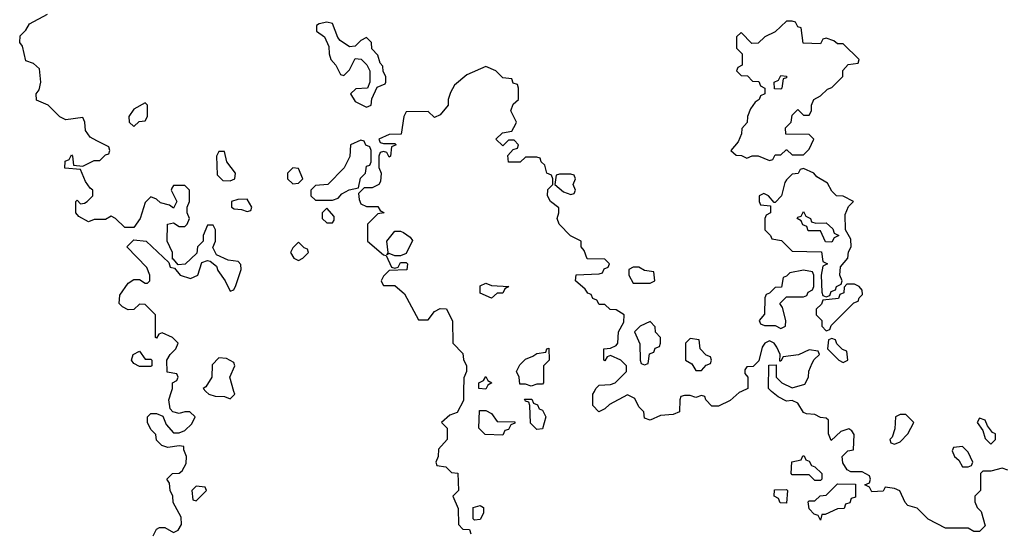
# Model space of a CAD drawing. Header units: inches. Extents: x 2601682 to 2755810, y 449311 to 584050.
# Tile 91 of 256: x 2649728 to 2653197, y 489499 to 491311. Entities that reach past the tile are written whole.
import ezdxf

# ---------------------------------------------------------------- set-up
doc = ezdxf.new("R2010")
doc.units = ezdxf.units.IN
doc.header["$MEASUREMENT"] = 0
for name, color, linetype in [('C6449', 7, 'Continuous'), ('C6458', 7, 'Continuous'), ('C6459', 7, 'Continuous')]:
    doc.layers.add(name, color=color, linetype=linetype)

msp = doc.modelspace()

# ---------------------------------------------------------------- linework, layer by layer
at = {"layer": 'C6449', "color": 2, "elevation": 18}
for points in [[(2650000, 490884), (2649976.4, 490896.4), (2649960.4, 490920.4), (2649958, 490950), (2649950, 490966), (2649890, 490958), (2649868.9, 490968.9), (2649828.9, 491008.9), (2649787.3, 491027.3), (2649786, 491050), (2649796.4, 491063.6), (2649802, 491090), (2649798, 491138), (2649776.4, 491156.4), (2649750, 491166), (2649738, 491218), (2649728, 491230), (2649730, 491254), (2649750, 491274), (2649763.1, 491296.9), (2649826, 491330)], [(2650000, 490606), (2649990, 490606), (2649970, 490598), (2649936.4, 490616.4), (2649926, 490630), (2649926, 490670), (2649930, 490674), (2649942, 490662), (2649956.4, 490663.6), (2649966, 490670), (2649986, 490690), (2649986, 490710), (2649976.4, 490716.4), (2649960.2, 490740.2), (2649942, 490782), (2649887.3, 490787.3), (2649888.4, 490811.6), (2649902, 490818), (2649910, 490834), (2649914, 490830), (2649918, 490798), (2649950, 490794), (2649990, 490814), (2650000, 490814)]]:
    msp.add_lwpolyline(points, dxfattribs=at)
at = {"layer": 'C6458', "color": 2, "elevation": 18}
for points in [[(2650198, 489490), (2650210, 489514), (2650220.4, 489519.6), (2650239.6, 489519.6), (2650270, 489502), (2650286, 489510), (2650298, 489530), (2650296.4, 489556.4), (2650268.4, 489608.4), (2650268, 489630), (2650258, 489650), (2650256.4, 489676.4), (2650246, 489690), (2650266, 489710), (2650290, 489712), (2650300.4, 489719.6), (2650314.6, 489745.4), (2650315.3, 489770), (2650306, 489794), (2650306, 489806), (2650290, 489808), (2650250, 489802), (2650229.1, 489809.1), (2650210, 489828), (2650208, 489848), (2650190, 489866), (2650178, 489890), (2650178, 489910), (2650190, 489922), (2650210, 489922), (2650232.7, 489912.7), (2650243.6, 489883.6), (2650270, 489854), (2650290, 489854), (2650310, 489862), (2650334.6, 489885.4), (2650346, 489910), (2650327.3, 489927.3), (2650310, 489928), (2650290, 489922), (2650268, 489928), (2650258, 489938), (2650254, 489970), (2650263, 490000)], [(2650384, 490000), (2650394, 489990), (2650416.4, 489983.6), (2650450, 489982), (2650470, 489974), (2650486, 489990), (2650483, 490000)], [(2651292.3, 490000), (2651292, 489968), (2651270, 489926), (2651243.6, 489916.4), (2651214, 489890), (2651234, 489870), (2651234, 489830), (2651203.6, 489796.4), (2651202, 489770), (2651194, 489750), (2651198, 489738), (2651230, 489734), (2651250, 489714), (2651271.6, 489711.6), (2651274, 489650), (2651254, 489630), (2651272.7, 489587.3), (2651274, 489530), (2651290, 489514), (2651312.7, 489512.7), (2651318, 489498)], [(2652271.7, 490000), (2652263.6, 489996.4), (2652231.6, 489968.4), (2652190, 489948), (2652167.3, 489947.3), (2652146, 489970), (2652142, 489982), (2652130, 489986), (2652110, 489978), (2652090, 489986), (2652070, 489986), (2652058, 489982), (2652054, 489970), (2652052.7, 489927.3), (2652030, 489918), (2651985.4, 489914.6), (2651950, 489898), (2651930, 489906), (2651927.3, 489927.3), (2651910, 489946), (2651895.3, 489975.3), (2651870, 489988), (2651806, 489954), (2651790, 489938), (2651768.4, 489928.4), (2651748, 489950), (2651748, 489990), (2651753, 490000)], [(2653210, 489722), (2653190, 489728.7), (2653150, 489718), (2653122, 489718), (2653114, 489710), (2653114, 489650), (2653094, 489630), (2653094, 489610), (2653102, 489590), (2653116, 489576), (2653130, 489526), (2653110, 489506), (2653090, 489506), (2653070, 489518), (2652990, 489518), (2652929.1, 489549.1), (2652890, 489588), (2652858, 489598), (2652848.4, 489608.4), (2652828.7, 489648.7), (2652810, 489658), (2652778, 489662), (2652770, 489648), (2652730, 489646), (2652722, 489662), (2652706, 489670), (2652722, 489678), (2652726, 489690), (2652722, 489702), (2652696.4, 489716.4), (2652656.4, 489716.4), (2652643.1, 489723.1), (2652628.4, 489748.4), (2652626, 489770), (2652646, 489790), (2652666, 489794), (2652668.4, 489848.4), (2652660.4, 489860.4), (2652650, 489868), (2652621, 489859), (2652587.3, 489827.3), (2652578, 489850), (2652578, 489898), (2652570, 489906), (2652550, 489908), (2652530, 489918), (2652500.4, 489920.4), (2652490, 489926), (2652470, 489958), (2652450, 489968), (2652430, 489966), (2652400.4, 489980.4), (2652377.6, 490000)]]:
    msp.add_lwpolyline(points, dxfattribs=at)
for points in [[(2651550, 489866), (2651527.3, 489887.3), (2651526, 489950), (2651522, 489962), (2651510, 489966), (2651507.3, 489972.7), (2651532.7, 489972.7), (2651538, 489958), (2651552.7, 489952.7), (2651558, 489938), (2651570, 489934), (2651582, 489910), (2651570, 489868)], [(2651430, 489846), (2651368.4, 489848.4), (2651346, 489870), (2651348, 489932), (2651370, 489932), (2651390, 489922), (2651410, 489894), (2651472.7, 489892.7), (2651472.7, 489887.3), (2651458, 489882), (2651450, 489866), (2651438, 489862)], [(2652850, 489918), (2652830, 489918), (2652814, 489910), (2652811.6, 489868.4), (2652802, 489838), (2652794, 489830), (2652798, 489818), (2652810, 489814), (2652830, 489822), (2652858, 489850), (2652878, 489890)], [(2653110, 489906), (2653102, 489890), (2653122, 489862), (2653130, 489834), (2653150, 489814), (2653166, 489830), (2653166, 489850), (2653155.3, 489855.3), (2653138, 489878), (2653130, 489898)], [(2653050, 489806), (2653018, 489802), (2653014, 489790), (2653022, 489770), (2653036.9, 489756.9), (2653050, 489734), (2653070, 489734), (2653082, 489738), (2653086, 489750), (2653070, 489786)], [(2652530, 489686), (2652510, 489706), (2652450, 489706), (2652446, 489710), (2652448.4, 489751.6), (2652482, 489758), (2652487.3, 489772.7), (2652492.7, 489772.7), (2652498, 489758), (2652510, 489754), (2652518, 489738), (2652530, 489734), (2652554, 489710), (2652554, 489690), (2652550, 489686)], [(2650350, 489666), (2650334, 489650), (2650338, 489618), (2650350, 489614), (2650386, 489650), (2650382, 489662)], [(2652550, 489546), (2652542, 489562), (2652527.3, 489567.3), (2652510, 489586), (2652506, 489610), (2652510, 489614), (2652530, 489614), (2652548.4, 489631.6), (2652570, 489634), (2652610, 489674), (2652672.7, 489672.7), (2652672.7, 489627.3), (2652658, 489622), (2652652.7, 489607.3), (2652638, 489602), (2652632.7, 489587.3), (2652610, 489586), (2652566, 489566), (2652554, 489566)], [(2652430, 489606), (2652407.3, 489607.3), (2652402, 489622), (2652386, 489630), (2652387.3, 489652.7), (2652430, 489654), (2652434, 489650)], [(2651330, 489546), (2651326, 489550), (2651326, 489590), (2651350, 489598), (2651362, 489590), (2651362, 489570), (2651350, 489548)]]:
    msp.add_lwpolyline(points, close=True, dxfattribs=at)
at = {"layer": 'C6459', "color": 2, "elevation": 18}
for points in [[(2650810, 491302), (2650783.6, 491296.4), (2650774, 491290), (2650774, 491270), (2650802, 491250), (2650816.9, 491216.9), (2650818, 491190), (2650824.7, 491170), (2650842, 491150), (2650858, 491118), (2650870, 491114), (2650890, 491134), (2650910, 491174), (2650931.6, 491171.6), (2650951.6, 491151.6), (2650962, 491130), (2650962, 491090), (2650954, 491070), (2650912.7, 491067.3), (2650894, 491050), (2650910, 491022), (2650950, 491002), (2650966, 491010), (2650968.4, 491031.6), (2650987.3, 491072.7), (2651015.3, 491084.7), (2651018, 491090), (2651018, 491110), (2651008.4, 491128.4), (2651007.3, 491147.3), (2650998, 491158), (2650990, 491186), (2650968.4, 491208.4), (2650968, 491230), (2650950, 491248), (2650930, 491238), (2650910, 491218), (2650890, 491215.3), (2650857.2, 491237.2), (2650848.7, 491248.7), (2650830, 491298)], [(2652450, 491306), (2652430, 491306), (2652390, 491268), (2652354, 491250), (2652330, 491228), (2652307.3, 491227.3), (2652270, 491266), (2652254, 491250), (2652254, 491210), (2652274, 491190), (2652274, 491150), (2652258, 491142), (2652254, 491130), (2652270, 491114), (2652292.7, 491112.7), (2652310, 491094), (2652332.7, 491092.7), (2652338, 491078), (2652354, 491070), (2652354, 491050), (2652338, 491042), (2652334, 491030), (2652319.6, 491020.4), (2652303.6, 490996.4), (2652292, 490970), (2652291.6, 490948.4), (2652272.7, 490927.3), (2652271.6, 490908.4), (2652259.6, 490880.4), (2652234, 490850), (2652252.7, 490832.7), (2652271.6, 490831.6), (2652290, 490822), (2652308.7, 490831.3), (2652330, 490831.3), (2652370, 490814), (2652382, 490818), (2652390, 490834), (2652410, 490834), (2652428.4, 490851.6), (2652431.6, 490851.6), (2652450, 490834), (2652490, 490834), (2652510, 490854), (2652526, 490890), (2652510, 490906), (2652427.3, 490907.3), (2652426, 490930), (2652446, 490950), (2652450, 490974), (2652470, 490994), (2652490, 490974), (2652510, 490974), (2652518, 490990), (2652518, 491010), (2652526, 491030), (2652550, 491042), (2652574.6, 491065.4), (2652590, 491072), (2652628, 491110), (2652628, 491132), (2652647.3, 491152.7), (2652682, 491158), (2652686, 491170), (2652630, 491226), (2652610, 491226), (2652596.4, 491236.4), (2652570, 491246), (2652558, 491242), (2652550, 491226), (2652488.4, 491228.4), (2652482, 491282), (2652470, 491286), (2652462, 491302)], [(2652410, 491066), (2652387.3, 491067.3), (2652386, 491090), (2652402, 491098), (2652410, 491114), (2652430, 491112), (2652430, 491106), (2652418, 491102), (2652414, 491070)], [(2650170, 491018), (2650130, 490995.3), (2650112, 490970), (2650114, 490950), (2650130, 490934), (2650148.4, 490951.6), (2650170, 490954), (2650178, 490970), (2650178, 491010)], [(2650930, 490886), (2650894, 490870), (2650891.1, 490828.9), (2650871.6, 490788.4), (2650814, 490730), (2650770, 490726), (2650754, 490710), (2650754, 490690), (2650770, 490674), (2650830, 490674), (2650850, 490682), (2650863.1, 490696.9), (2650888.7, 490711.3), (2650922, 490718), (2650928.4, 490751.6), (2650946, 490770), (2650950, 490794), (2650962, 490798), (2650966, 490810), (2650966, 490850), (2650962, 490862), (2650948, 490868), (2650942, 490882)], [(2650450, 490846), (2650430, 490846), (2650422, 490830), (2650423.6, 490763.6), (2650443.6, 490743.6), (2650470, 490742), (2650486, 490750), (2650488, 490770), (2650458, 490810)], [(2650690, 490788), (2650672, 490770), (2650672, 490750), (2650690, 490732), (2650710, 490734), (2650726, 490750), (2650710, 490786)], [(2652490, 490786), (2652478, 490782), (2652471.3, 490768.7), (2652450, 490766), (2652430, 490746), (2652423.6, 490736.4), (2652412, 490690), (2652390, 490666), (2652386, 490666), (2652366, 490690), (2652350, 490698), (2652334, 490690), (2652334, 490670), (2652338, 490658), (2652374, 490654), (2652374, 490630), (2652358, 490622), (2652354, 490610), (2652354, 490570), (2652374, 490550), (2652378, 490538), (2652412.7, 490532.7), (2652450, 490494), (2652552.7, 490492.7), (2652558, 490458), (2652574, 490450), (2652558, 490442), (2652552, 490410), (2652554, 490350), (2652558, 490338), (2652570, 490334), (2652582, 490338), (2652587.3, 490352.7), (2652602, 490358), (2652606, 490370), (2652622, 490378), (2652626, 490390), (2652618, 490410), (2652620.4, 490439.6), (2652646, 490470), (2652648.4, 490491.6), (2652658, 490510), (2652656.4, 490536.4), (2652638, 490570), (2652636.4, 490623.6), (2652648.4, 490651.6), (2652666, 490670), (2652630, 490688), (2652606, 490690), (2652590, 490706), (2652574.6, 490734.6), (2652536.4, 490756.4), (2652526, 490770)], [(2651670, 490766), (2651630, 490766), (2651618, 490762), (2651614, 490730), (2651643.6, 490703.6), (2651670, 490694), (2651682, 490698), (2651686, 490710), (2651678, 490730), (2651686, 490750), (2651682, 490762)], [(2650530, 490678), (2650496.4, 490676.4), (2650474, 490670), (2650474, 490650), (2650483.6, 490643.6), (2650510, 490642), (2650530, 490634), (2650542, 490638), (2650546, 490650)], [(2650810, 490646), (2650794, 490630), (2650794, 490610), (2650810, 490594), (2650830, 490594), (2650836.4, 490603.6), (2650836.4, 490616.4)], [(2652532.7, 490592.7), (2652570, 490594), (2652592.7, 490572.7), (2652598, 490558), (2652614, 490550), (2652598, 490542), (2652590, 490526), (2652567.3, 490527.3), (2652550, 490566), (2652506, 490566), (2652502, 490582), (2652487.3, 490587.3), (2652482, 490602), (2652468, 490610), (2652470, 490614), (2652482, 490618), (2652490, 490634), (2652498, 490618), (2652514, 490610), (2652518, 490598)], [(2651050, 490478), (2651030, 490486), (2651022, 490482), (2651026, 490490), (2651022, 490530), (2651050, 490564.7), (2651070, 490564.7), (2651079.8, 490559.8), (2651103.6, 490543.6), (2651111.6, 490531.6), (2651090, 490486), (2651070, 490478)], [(2650710, 490526), (2650690, 490506), (2650682, 490490), (2650694, 490470), (2650710, 490462), (2650726, 490470), (2650746, 490490), (2650742, 490502), (2650730, 490506)], [(2651910, 490438), (2651890, 490438), (2651874, 490430), (2651874, 490410), (2651890, 490382), (2651950, 490382), (2651966, 490390), (2651962, 490422), (2651930, 490426)], [(2652490, 490428), (2652442, 490418), (2652430, 490406), (2652418, 490402), (2652412.7, 490367.3), (2652390, 490366), (2652370, 490346), (2652358, 490342), (2652354, 490330), (2652352.7, 490272.7), (2652334, 490250), (2652338, 490238), (2652352.7, 490232.7), (2652390, 490232), (2652410, 490222), (2652426, 490230), (2652428, 490250), (2652415.3, 490295.3), (2652406, 490310), (2652430, 490334), (2652490, 490334), (2652502, 490338), (2652506, 490350), (2652522, 490358), (2652526, 490370), (2652526, 490410), (2652522, 490422)], [(2651390, 490328.7), (2651350, 490346), (2651350, 490372), (2651370, 490382), (2651390, 490374), (2651452, 490370), (2651438, 490362), (2651430, 490346), (2651410, 490346)], [(2652670, 490378), (2652642, 490378), (2652632.7, 490367.3), (2652632, 490348), (2652618, 490342), (2652612.7, 490327.3), (2652558, 490322), (2652552.7, 490307.3), (2652534, 490290), (2652534, 490270), (2652554, 490250), (2652554, 490230), (2652570, 490214), (2652582, 490218), (2652587.3, 490232.7), (2652667.3, 490312.7), (2652682, 490318), (2652686, 490330), (2652698, 490342), (2652696.4, 490356.4), (2652686, 490370)], [(2651950, 490246), (2651914, 490230), (2651894, 490210), (2651912.7, 490167.3), (2651914, 490110), (2651918, 490098), (2651930, 490094), (2651942, 490098), (2651947.3, 490132.7), (2651962, 490138), (2651967.3, 490152.7), (2651982, 490158), (2651986, 490170), (2651986, 490190), (2651968.4, 490208.4), (2651967.3, 490227.3)], [(2652090, 490186), (2652074, 490170), (2652074, 490110), (2652096.9, 490096.9), (2652110, 490074), (2652130, 490074), (2652147.3, 490092.7), (2652162, 490098), (2652166, 490110), (2652162, 490122), (2652147.3, 490127.3), (2652126, 490150), (2652122, 490182)], [(2652590, 490186), (2652578, 490182), (2652574, 490150), (2652614, 490110), (2652630, 490102), (2652646, 490110), (2652642, 490142), (2652627.3, 490147.3), (2652607.3, 490167.3), (2652602, 490182)], [(2651530, 490018), (2651510, 490026), (2651490, 490026), (2651488, 490050), (2651478, 490070), (2651490, 490094), (2651510, 490114), (2651536.4, 490123.6), (2651550, 490134), (2651582, 490138), (2651586, 490150), (2651592, 490152), (2651594, 490110), (2651574, 490090), (2651574, 490030), (2651570, 490026), (2651550, 490026)], [(2650170, 490114), (2650190, 490114), (2650194, 490110), (2650194, 490090), (2650190, 490088), (2650150, 490088), (2650130, 490098), (2650122, 490110), (2650128, 490130), (2650150, 490142)], [(2651370, 490008), (2651346, 490010), (2651346, 490030), (2651362, 490038), (2651370, 490052), (2651378, 490038), (2651392, 490030), (2651378, 490022)]]:
    msp.add_lwpolyline(points, close=True, dxfattribs=at)
for points in [[(2651753, 490000), (2651758, 490010), (2651770, 490022), (2651810, 490024.7), (2651826, 490030), (2651866, 490070), (2651866, 490090), (2651846, 490110), (2651810, 490126), (2651798, 490122), (2651790, 490108), (2651786, 490110), (2651786, 490150), (2651810, 490152), (2651830, 490162), (2651835.3, 490170), (2651838, 490210), (2651856.4, 490243.6), (2651858, 490270), (2651830, 490288), (2651808.4, 490288.4), (2651790, 490306), (2651770, 490306), (2651762, 490322), (2651747.3, 490327.3), (2651742, 490342), (2651730, 490346), (2651720.4, 490360.4), (2651686, 490390), (2651688.4, 490411.6), (2651770, 490414), (2651782, 490418), (2651787.3, 490432.7), (2651802, 490438), (2651806, 490450), (2651790, 490466), (2651727.3, 490467.3), (2651716.4, 490496.4), (2651706, 490510), (2651706, 490530), (2651668.9, 490548.9), (2651629.3, 490589.3), (2651622, 490610), (2651628, 490630), (2651627.3, 490647.3), (2651598, 490670), (2651588, 490690), (2651588.4, 490711.6), (2651606, 490730), (2651606, 490750), (2651602, 490762), (2651586, 490770), (2651578, 490798), (2651566, 490810), (2651562, 490822), (2651550, 490826), (2651510, 490826), (2651491.6, 490808.4), (2651450, 490808), (2651448, 490832), (2651467.3, 490852.7), (2651482, 490858), (2651486, 490870), (2651470, 490886), (2651450, 490886), (2651430, 490866), (2651406, 490890), (2651428.7, 490911.3), (2651462, 490918), (2651476.4, 490943.6), (2651478, 490950), (2651458, 490990), (2651467.3, 491012.7), (2651486, 491030), (2651486, 491070), (2651482, 491082), (2651467.3, 491087.3), (2651462, 491102), (2651430, 491106), (2651406, 491130), (2651370, 491146), (2651303.6, 491116.4), (2651259.6, 491080.4), (2651245.4, 491054.6), (2651238, 491030), (2651238, 491010), (2651210, 490975.3), (2651190, 490966), (2651167.3, 490987.3), (2651090, 490986), (2651082, 490970), (2651072.7, 490907.3), (2651030, 490906), (2650994, 490890), (2650998, 490878), (2651010, 490874), (2651050, 490874), (2651054, 490870), (2651038, 490862), (2651034, 490830), (2651030, 490826), (2651022, 490842), (2651010, 490846), (2650998, 490842), (2650994, 490830), (2650994, 490790), (2651002, 490770), (2650999.6, 490740.4), (2650994, 490730), (2650970, 490718), (2650942, 490718), (2650922, 490698), (2650923.6, 490676.4), (2650930, 490662), (2650950, 490652), (2650990, 490652), (2650998, 490638), (2651012, 490630), (2650990, 490626), (2650954, 490590), (2650954, 490530), (2651010, 490482), (2651019.6, 490479.6), (2651038, 490438), (2651050, 490434), (2651062, 490438), (2651070, 490454), (2651090, 490454), (2651094, 490450), (2651091.6, 490428.4), (2651030, 490426), (2651010, 490406), (2651002, 490390), (2651003.6, 490383.6), (2651010, 490374), (2651050, 490374), (2651083.6, 490343.6), (2651132.7, 490252.7), (2651167.3, 490252.7), (2651190, 490282), (2651210, 490292), (2651231.3, 490291.3), (2651252.7, 490247.3), (2651254, 490170), (2651290, 490134), (2651292, 490112), (2651302, 490090), (2651302, 490070), (2651292.7, 490047.3), (2651292.3, 490000)], [(2650000, 490814), (2650010, 490814), (2650030, 490834), (2650042, 490838), (2650046, 490850), (2650042, 490862), (2650000, 490884)], [(2650263, 490000), (2650266, 490010), (2650266, 490030), (2650282, 490038), (2650286, 490050), (2650282, 490062), (2650247.3, 490067.3), (2650246, 490110), (2650258, 490130), (2650278, 490150), (2650286, 490170), (2650266, 490190), (2650230, 490206), (2650218, 490202), (2650210, 490188), (2650206, 490190), (2650206, 490270), (2650170, 490306), (2650150, 490308), (2650130, 490288.7), (2650110, 490288), (2650090, 490298), (2650078, 490310), (2650080.4, 490339.6), (2650110, 490382), (2650130, 490394), (2650150, 490394), (2650170, 490382), (2650178, 490382), (2650186, 490390), (2650186, 490410), (2650176.4, 490436.4), (2650106, 490510), (2650130, 490534), (2650174, 490530), (2650254, 490454), (2650258, 490438), (2650274, 490434), (2650294, 490410), (2650330, 490398), (2650355.3, 490410), (2650370, 490454), (2650390, 490462), (2650399.6, 490459.6), (2650422, 490442), (2650426.4, 490426.4), (2650452, 490390), (2650470, 490354), (2650482, 490358), (2650490, 490374), (2650508, 490430), (2650507.3, 490447.3), (2650498, 490458), (2650463.1, 490463.1), (2650422, 490482), (2650408, 490508), (2650418, 490530), (2650418, 490570), (2650410, 490586), (2650390, 490586), (2650374, 490550), (2650374, 490530), (2650354, 490510), (2650352.7, 490487.3), (2650311.1, 490448.9), (2650286, 490446), (2650270, 490466), (2650266, 490466), (2650266, 490490), (2650248, 490530), (2650248.7, 490590), (2650270, 490594), (2650290, 490582), (2650310, 490582), (2650318, 490590), (2650326, 490610), (2650318, 490630), (2650318, 490650), (2650326, 490670), (2650326, 490710), (2650310, 490726), (2650270, 490726), (2650263.6, 490716.4), (2650262, 490710), (2650282, 490670), (2650270, 490646), (2650256.4, 490656.4), (2650224.7, 490664.7), (2650210, 490678), (2650190, 490686), (2650170, 490666), (2650152, 490610), (2650130, 490578), (2650098, 490578), (2650066, 490610), (2650050, 490618), (2650030, 490606), (2650000, 490606)], [(2652377.6, 490000), (2652366, 490010), (2652368, 490092), (2652394, 490094), (2652394, 490050), (2652414, 490030), (2652450, 490012), (2652494.6, 490025.4), (2652508, 490050), (2652508.9, 490071.1), (2652520.4, 490099.6), (2652527.3, 490112.7), (2652546, 490130), (2652542, 490142), (2652510, 490146), (2652471.6, 490128.4), (2652418, 490122), (2652410, 490106), (2652406, 490106), (2652408, 490130), (2652396.4, 490156.4), (2652386, 490170), (2652370, 490178), (2652354, 490170), (2652343.6, 490156.4), (2652332.7, 490107.3), (2652312.7, 490087.3), (2652290, 490086), (2652283.6, 490076.4), (2652283.6, 490063.6), (2652294, 490050), (2652294, 490010), (2652271.7, 490000)], [(2650483, 490000), (2650468, 490050), (2650486, 490090), (2650482, 490102), (2650456.4, 490116.4), (2650430, 490118), (2650406, 490094), (2650404.7, 490050), (2650383.6, 490016.4), (2650374, 490010), (2650384, 490000)]]:
    msp.add_lwpolyline(points, dxfattribs=at)

doc.saveas('drawing.dxf')
